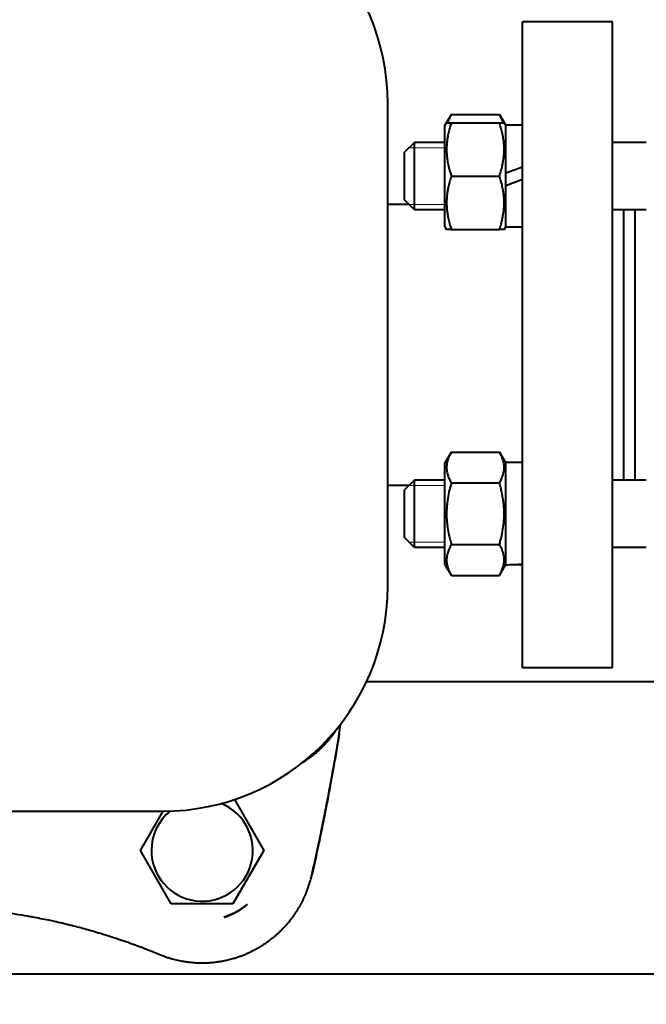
# Model space of a CAD drawing. Header units: millimetres. Extents: x -4428 to 3866, y -3426 to 3855.
# Tile 24 of 191: x -1272 to -1160, y -2910 to -2735. Entities that reach past the tile are written whole.
import ezdxf

# ---------------------------------------------------------------- set-up
doc = ezdxf.new("R2010")
doc.units = ezdxf.units.MM
doc.linetypes.add('K5LT_BASIC', pattern=[0])
doc.linetypes.add('K5LT_THIN', pattern=[0])
doc.layers.add('Системный слой', color=7, linetype='Continuous')
doc.styles.add('KDIMTEXTSTYLE', font='GOST_AU.SHX', dxfattribs={"width": 0.96, "oblique": 15, "height": 5})
doc.dimstyles.new('KDIMSTYLE (1.00)', dxfattribs={"dimtxt": 5, "dimasz": 1, "dimexe": 2, "dimexo": 0, "dimgap": 1, "dimtad": 1, "dimtxsty": 'KDIMTEXTSTYLE', "dimsah": 1, "dimcen": 0, "dimdle": 1, "dimadec": 0, "dimazin": 0, "dimtfac": 0.667, "dimtmove": 0, "dimatfit": 3, "dimfxl": 1, "dimtvp": 1, "dimtolj": 1, "dimtzin": 0, "dimarcsym": 0})

# ---------------------------------------------------------------- blocks, each defined once
blk = doc.blocks.new('KDIMARROW_01')
at = {"layer": 'Системный слой'}
blk.add_hatch(color=0, dxfattribs=at).paths.add_polyline_path([(0, 0), (-5, 0.66), (-4.5, 0), (-5, -0.66)])
at = {"layer": 'Системный слой', "color": 0, "linetype": 'K5LT_THIN', "lineweight": 20}
for p, q in [((-4.5, 0), (-5, 0.66)), ((-5, 0.66), (0, 0)), ((0, 0), (-5, -0.66)), ((-5, -0.66), (-4.5, 0)), ((0, 0), (-1, 0))]:
    blk.add_line(p, q, dxfattribs=at)
blk = doc.blocks.new('U22')
at = {"layer": 'Системный слой', "color": 150, "linetype": 'K5LT_BASIC', "lineweight": 40, "true_color": 0x0080ff}
for p, q in [((-1182.34, -2850.09), (-1182.34, -2735.09)), ((-1166.34, -2735.09), (-1182.34, -2735.09)), ((-1168.84, -2735.09), (-1179.84, -2735.09)), ((-1179.84, -2735.09), (-1179.84, -2735.09)), ((-1166.34, -2850.09), (-1166.34, -2735.09)), ((-1206.33, -2835.59), (-1206.33, -2749.59)), ((-1196.14, -2753.52), (-1195.01, -2751.57)), ((-1195.01, -2751.57), (-1186.46, -2751.57)), ((-1186.46, -2751.57), (-1185.34, -2753.52)), ((-1196.14, -2753.52), (-1195.86, -2753.04)), ((-1196.14, -2771.57), (-1196.14, -2753.52)), ((-1195.86, -2753.04), (-1195.01, -2753.04)), ((-1195.01, -2753.04), (-1186.46, -2753.04)), ((-1186.46, -2753.04), (-1185.61, -2753.04)), ((-1185.61, -2753.04), (-1185.34, -2753.52)), ((-1185.34, -2761.97), (-1185.34, -2753.44)), ((-1182.34, -2753.44), (-1185.34, -2753.44)), ((-1201.59, -2756.54), (-1203.34, -2758.29)), ((-1196.14, -2756.54), (-1201.59, -2756.54)), ((-1201.59, -2762.54), (-1201.59, -2756.54)), ((-1160.34, -2756.54), (-1166.34, -2756.54)), ((-1203.34, -2762.54), (-1203.34, -2758.29)), ((-1185.34, -2761.97), (-1182.34, -2760.88)), ((-1185.34, -2764.2), (-1185.34, -2761.97)), ((-1203.34, -2766.79), (-1203.34, -2762.54)), ((-1201.59, -2768.54), (-1201.59, -2762.54)), ((-1195.01, -2762.54), (-1186.46, -2762.54)), ((-1185.34, -2764.2), (-1182.34, -2763.11)), ((-1185.34, -2771.64), (-1185.34, -2764.2)), ((-1202.53, -2767.59), (-1206.33, -2767.59)), ((-1201.59, -2768.54), (-1203.34, -2766.79)), ((-1196.14, -2768.54), (-1201.59, -2768.54)), ((-1160.34, -2768.54), (-1166.34, -2768.54)), ((-1164.34, -2816.64), (-1164.34, -2768.54)), ((-1162.34, -2816.64), (-1162.34, -2768.54)), ((-1196.14, -2771.57), (-1195.86, -2772.04)), ((-1195.01, -2772.04), (-1195.86, -2772.04)), ((-1195.01, -2772.04), (-1186.46, -2772.04)), ((-1185.61, -2772.04), (-1186.46, -2772.04)), ((-1185.61, -2772.04), (-1185.34, -2771.57)), ((-1182.34, -2771.64), (-1185.34, -2771.64)), ((-1196.14, -2813.62), (-1195.01, -2811.67)), ((-1195.01, -2811.67), (-1186.46, -2811.67)), ((-1186.46, -2811.67), (-1185.34, -2813.62)), ((-1196.14, -2818.13), (-1196.14, -2813.62)), ((-1182.34, -2813.54), (-1185.34, -2813.54)), ((-1185.34, -2831.73), (-1185.34, -2813.54)), ((-1201.59, -2816.64), (-1203.34, -2818.39)), ((-1196.14, -2816.64), (-1201.59, -2816.64)), ((-1201.59, -2828.64), (-1201.59, -2816.64)), ((-1160.34, -2816.64), (-1166.34, -2816.64)), ((-1202.53, -2817.59), (-1206.33, -2817.59)), ((-1203.34, -2826.89), (-1203.34, -2818.39)), ((-1196.14, -2831.67), (-1196.14, -2818.13)), ((-1195.01, -2817.16), (-1186.46, -2817.16)), ((-1201.59, -2828.64), (-1203.34, -2826.89)), ((-1196.14, -2828.64), (-1201.59, -2828.64)), ((-1195.01, -2828.13), (-1186.46, -2828.13)), ((-1160.34, -2828.64), (-1166.34, -2828.64)), ((-1196.14, -2831.67), (-1195.01, -2833.61)), ((-1196.14, -2831.67), (-1195.86, -2832.14)), ((-1186.46, -2833.61), (-1185.34, -2831.67)), ((-1185.61, -2832.14), (-1185.34, -2831.67)), ((-1195.01, -2833.61), (-1186.46, -2833.61)), ((-1166.34, -2850.09), (-1182.34, -2850.09)), ((-1168.84, -2850.09), (-1179.84, -2850.09)), ((-1179.84, -2850.09), (-1179.84, -2850.09)), ((-1115.26, -2852.59), (-1210.13, -2852.59)), ((-1233.61, -2873.51), (-1228.37, -2882.59)), ((-1332.33, -2875.59), (-1246.33, -2875.59)), ((-1250.31, -2882.59), (-1246.26, -2875.59)), ((-1244.82, -2892.09), (-1250.31, -2882.59)), ((-1228.37, -2882.59), (-1233.85, -2892.09)), ((-1219.82, -2886.98), (-1219.82, -2886.98)), ((-1233.85, -2892.09), (-1244.82, -2892.09)), ((-1231.34, -2892.2), (-1231.34, -2892.2)), ((-1231.34, -2892.2), (-1231.34, -2892.2)), ((-1235.4, -2894.46), (-1235.4, -2894.46)), ((-1235.4, -2894.46), (-1235.4, -2894.46)), ((-1235.4, -2894.46), (-1235.4, -2894.46)), ((-1235.4, -2894.46), (-1235.4, -2894.46)), ((-1235.4, -2894.46), (-1235.4, -2894.46)), ((-1247.03, -2901.06), (-1247.03, -2901.05)), ((-389.34, -2904.59), (-1389.34, -2904.59))]:
    blk.add_line(p, q, dxfattribs=at)
at = {"layer": 'Системный слой', "color": 7, "linetype": 'K5LT_THIN', "lineweight": 20}
for p, q in [((-1201.59, -2757.49), (-1202.53, -2757.49)), ((-1196.14, -2757.49), (-1201.59, -2757.49)), ((-1201.59, -2767.59), (-1202.53, -2767.59)), ((-1196.14, -2767.59), (-1201.59, -2767.59)), ((-1201.59, -2817.59), (-1202.53, -2817.59)), ((-1196.14, -2817.59), (-1201.59, -2817.59)), ((-1201.59, -2827.7), (-1202.53, -2827.7)), ((-1196.14, -2827.7), (-1201.59, -2827.7))]:
    blk.add_line(p, q, dxfattribs=at)
at = {"layer": 'Системный слой', "color": 150, "linetype": 'K5LT_BASIC', "lineweight": 40, "true_color": 0x0080ff}
for centre, radius, start, end in [((-1246.33, -2749.59), 40, 0, 90), ((-1246.33, -2835.59), 40, 270, 0), ((-1239.34, -2882.59), 9.03, 180, 68.0193), ((-1239.34, -2882.59), 9.03, 128.9162, 180)]:
    blk.add_arc(centre, radius, start, end, dxfattribs=at)
for centre, start_param, end_param in [((-1186.91, -2822.64), 1.633632, 1.754615), ((-1180.77, -2822.64), 1.447696, 1.50796)]:
    blk.add_ellipse(centre, major_axis=(-25, 0), ratio=0.36397, start_param=start_param, end_param=end_param, dxfattribs=at)
for points, knots in [([(-1195.01, -2751.57), (-1195.1, -2751.72), (-1195.25, -2751.99), (-1195.48, -2752.48), (-1195.6, -2752.81), (-1195.67, -2753.04)], [0, 0, 0, 0, 1.918281, 3.26766, 6, 6, 6, 6]), ([(-1185.8, -2753.04), (-1185.85, -2752.88), (-1185.94, -2752.62), (-1186.16, -2752.13), (-1186.33, -2751.79), (-1186.46, -2751.57)], [0, 0, 0, 0, 1.912507, 3.220306, 6, 6, 6, 6]), ([(-1195.01, -2753.04), (-1195.14, -2753.43), (-1195.31, -2753.97), (-1195.51, -2754.78), (-1195.65, -2755.42), (-1195.76, -2756.14), (-1195.82, -2756.77), (-1195.86, -2757.36), (-1195.87, -2757.91), (-1195.85, -2758.36), (-1195.82, -2758.88), (-1195.75, -2759.57), (-1195.52, -2760.85), (-1195.24, -2761.87), (-1195.01, -2762.54)], [0, 0, 0, 0, 1.905023, 2.606895, 3.844333, 4.968544, 5.957069, 6.813299, 7.701429, 8.533187, 8.934797, 10.132776, 11.738547, 15, 15, 15, 15]), ([(-1186.46, -2762.54), (-1186.33, -2762.15), (-1186.16, -2761.61), (-1185.96, -2760.8), (-1185.83, -2760.16), (-1185.71, -2759.44), (-1185.65, -2758.81), (-1185.61, -2758.23), (-1185.61, -2757.67), (-1185.62, -2757.22), (-1185.66, -2756.7), (-1185.73, -2756.01), (-1185.95, -2754.73), (-1186.24, -2753.71), (-1186.46, -2753.04)], [0, 0, 0, 0, 1.905023, 2.606895, 3.844333, 4.968544, 5.957069, 6.813299, 7.701429, 8.533187, 8.934797, 10.132776, 11.738547, 15, 15, 15, 15]), ([(-1195.01, -2762.54), (-1195.12, -2762.86), (-1195.29, -2763.4), (-1195.5, -2764.21), (-1195.65, -2764.92), (-1195.74, -2765.52), (-1195.8, -2766.06), (-1195.85, -2766.6), (-1195.87, -2767.27), (-1195.85, -2767.82), (-1195.82, -2768.38), (-1195.76, -2768.97), (-1195.62, -2769.8), (-1195.39, -2770.82), (-1195.16, -2771.59), (-1195.01, -2772.04)], [0, 0, 0, 0, 1.679816, 2.780687, 4.100621, 5.29978, 5.785161, 6.773962, 7.999819, 9.102067, 9.530451, 10.806592, 12.055167, 13.667644, 16, 16, 16, 16]), ([(-1186.46, -2772.04), (-1186.35, -2771.72), (-1186.18, -2771.18), (-1185.98, -2770.37), (-1185.83, -2769.66), (-1185.73, -2769.06), (-1185.67, -2768.52), (-1185.62, -2767.98), (-1185.6, -2767.32), (-1185.62, -2766.76), (-1185.66, -2766.2), (-1185.72, -2765.61), (-1185.85, -2764.78), (-1186.08, -2763.76), (-1186.31, -2762.99), (-1186.46, -2762.54)], [0, 0, 0, 0, 1.679816, 2.780687, 4.100621, 5.29978, 5.785161, 6.773962, 7.999819, 9.102067, 9.530451, 10.806592, 12.055167, 13.667644, 16, 16, 16, 16]), ([(-1195.01, -2811.67), (-1195.15, -2811.92), (-1195.36, -2812.31), (-1195.58, -2812.85), (-1195.71, -2813.26), (-1195.79, -2813.63), (-1195.85, -2814.02), (-1195.87, -2814.4), (-1195.85, -2814.77), (-1195.8, -2815.15), (-1195.72, -2815.53), (-1195.54, -2816.09), (-1195.3, -2816.64), (-1195.09, -2817.03), (-1195.01, -2817.16)], [0, 0, 0, 0, 2.031939, 3.311633, 4.396645, 5.423589, 6.350589, 7.49983, 8.533187, 9.335775, 10.524184, 11.684847, 13.915004, 15, 15, 15, 15]), ([(-1186.46, -2817.16), (-1186.32, -2816.92), (-1186.11, -2816.52), (-1185.9, -2815.99), (-1185.77, -2815.57), (-1185.68, -2815.2), (-1185.62, -2814.82), (-1185.6, -2814.43), (-1185.62, -2814.06), (-1185.67, -2813.69), (-1185.75, -2813.3), (-1185.93, -2812.74), (-1186.17, -2812.2), (-1186.38, -2811.8), (-1186.46, -2811.67)], [0, 0, 0, 0, 2.031939, 3.311633, 4.396645, 5.423589, 6.350589, 7.49983, 8.533187, 9.335775, 10.524184, 11.684847, 13.915004, 15, 15, 15, 15]), ([(-1195.01, -2817.16), (-1195.09, -2817.42), (-1195.27, -2818.07), (-1195.54, -2819.25), (-1195.73, -2820.45), (-1195.82, -2821.37), (-1195.85, -2821.88), (-1195.86, -2822.22), (-1195.86, -2822.5), (-1195.86, -2822.8), (-1195.86, -2823.17), (-1195.84, -2823.62), (-1195.79, -2824.27), (-1195.68, -2825.21), (-1195.48, -2826.28), (-1195.25, -2827.28), (-1195.09, -2827.85), (-1195.01, -2828.13)], [0, 0, 0, 0, 3.152296, 8.024027, 14.430358, 17.4743, 18.996271, 20.518242, 21.409855, 22.301468, 24.084694, 25.867919, 27.651145, 31.792504, 37.072525, 40.536262, 44, 44, 44, 44]), ([(-1186.46, -2828.13), (-1186.39, -2827.87), (-1186.21, -2827.22), (-1185.93, -2826.03), (-1185.74, -2824.84), (-1185.66, -2823.92), (-1185.63, -2823.4), (-1185.62, -2823.07), (-1185.61, -2822.79), (-1185.61, -2822.49), (-1185.62, -2822.12), (-1185.64, -2821.67), (-1185.68, -2821.02), (-1185.79, -2820.08), (-1185.99, -2819.01), (-1186.22, -2818), (-1186.38, -2817.44), (-1186.46, -2817.16)], [0, 0, 0, 0, 3.152296, 8.024027, 14.430358, 17.4743, 18.996271, 20.518242, 21.409855, 22.301468, 24.084694, 25.867919, 27.651145, 31.792504, 37.072525, 40.536262, 44, 44, 44, 44]), ([(-1195.01, -2828.13), (-1195.15, -2828.37), (-1195.39, -2828.83), (-1195.63, -2829.44), (-1195.76, -2829.92), (-1195.82, -2830.28), (-1195.86, -2830.62), (-1195.87, -2830.94), (-1195.85, -2831.25), (-1195.8, -2831.6), (-1195.72, -2831.99), (-1195.54, -2832.55), (-1195.3, -2833.1), (-1195.09, -2833.49), (-1195.01, -2833.61)], [0, 0, 0, 0, 2.031939, 3.844333, 4.968544, 5.957069, 6.813299, 7.701429, 8.533187, 9.335775, 10.524184, 11.738547, 13.915004, 15, 15, 15, 15]), ([(-1186.46, -2833.61), (-1186.32, -2833.37), (-1186.08, -2832.91), (-1185.85, -2832.31), (-1185.71, -2831.83), (-1185.65, -2831.46), (-1185.61, -2831.12), (-1185.61, -2830.8), (-1185.62, -2830.49), (-1185.67, -2830.14), (-1185.75, -2829.75), (-1185.93, -2829.19), (-1186.17, -2828.65), (-1186.38, -2828.26), (-1186.46, -2828.13)], [0, 0, 0, 0, 2.031939, 3.844333, 4.968544, 5.957069, 6.813299, 7.701429, 8.533187, 9.335775, 10.524184, 11.738547, 13.915004, 15, 15, 15, 15]), ([(-1214.94, -2861.79), (-1214.86, -2861.27), (-1214.78, -2860.77), (-1214.69, -2860.2), (-1214.67, -2860.11), (-1214.66, -2860.02)], [0, 0, 0, 0, 0.0909091, 0.0909091, 0.1096948, 0.1096948, 0.1096948, 0.1096948]), ([(-1214.94, -2861.79), (-1214.94, -2861.79), (-1214.94, -2861.79), (-1214.95, -2861.86), (-1214.96, -2861.92), (-1214.98, -2862.04), (-1214.99, -2862.1), (-1215.02, -2862.29), (-1215.04, -2862.42), (-1215.11, -2862.79), (-1215.15, -2863.04), (-1215.27, -2863.79), (-1215.36, -2864.3), (-1215.61, -2865.8), (-1215.79, -2866.8), (-1216.26, -2869.48), (-1216.57, -2871.16), (-1216.94, -2873.09), (-1216.98, -2873.33), (-1217.07, -2873.79), (-1217.11, -2874.01), (-1217.17, -2874.29), (-1217.18, -2874.36), (-1217.21, -2874.49), (-1217.22, -2874.56), (-1217.25, -2874.7), (-1217.26, -2874.76), (-1217.3, -2874.96), (-1217.33, -2875.1), (-1217.4, -2875.49), (-1217.46, -2875.76), (-1217.61, -2876.56), (-1217.72, -2877.09), (-1218.04, -2878.67), (-1218.26, -2879.73), (-1218.91, -2882.85), (-1219.36, -2884.92), (-1219.82, -2886.98)], [0.000144, 0.000144, 0.000144, 0.000144, 0.004677, 0.004677, 0.21403, 0.21403, 0.428923, 0.428923, 0.858708, 0.858708, 1.718278, 1.718278, 3.437419, 3.437419, 6.875556, 6.875556, 12.675556, 12.675556, 13.51631, 13.51631, 14.261204, 14.261204, 14.494857, 14.494857, 14.72851, 14.72851, 14.958541, 14.958541, 15.418601, 15.418601, 16.336912, 16.336912, 18.16991, 18.16991, 21.828661, 21.828661, 28.998972, 28.998972, 28.998972, 28.998972]), ([(-1219.82, -2886.98), (-1219.47, -2885.41), (-1218.82, -2882.43), (-1218.21, -2879.53), (-1217.71, -2877.03), (-1217.26, -2874.79), (-1216.84, -2872.6), (-1216.53, -2870.93), (-1216.43, -2870.35), (-1216.06, -2868.35), (-1215.58, -2865.66), (-1215.14, -2863.03), (-1214.94, -2861.79)], [0.0000334, 0.0000334, 0.0000334, 0.0000334, 0.1731978, 0.3333333, 0.3333333, 0.4641527, 0.5965578, 0.5965578, 0.6666667, 0.6666667, 0.8412926, 1, 1, 1, 1]), ([(-1247.03, -2901.05), (-1246.82, -2901.14), (-1246.61, -2901.23), (-1246.16, -2901.39), (-1245.93, -2901.48), (-1245.47, -2901.63), (-1245.24, -2901.7), (-1245, -2901.77), (-1244.98, -2901.78), (-1244.8, -2901.83), (-1244.63, -2901.88), (-1244.29, -2901.97), (-1244.12, -2902.01), (-1243.77, -2902.1), (-1243.59, -2902.13), (-1243.24, -2902.21), (-1243.07, -2902.24), (-1242.81, -2902.29), (-1242.74, -2902.3), (-1242.42, -2902.36), (-1241.91, -2902.43), (-1241.11, -2902.52), (-1240.56, -2902.56), (-1240.19, -2902.57), (-1240.1, -2902.58), (-1239.77, -2902.59), (-1239.53, -2902.59), (-1239.05, -2902.59), (-1238.8, -2902.59), (-1238.3, -2902.57), (-1237.8, -2902.54), (-1237.28, -2902.49), (-1237.01, -2902.46), (-1236.73, -2902.42), (-1236.47, -2902.39), (-1235.93, -2902.3), (-1235.66, -2902.25), (-1235.11, -2902.14), (-1234.83, -2902.08), (-1234.26, -2901.94), (-1233.97, -2901.86), (-1233.48, -2901.72), (-1233.28, -2901.65), (-1232.87, -2901.52), (-1232.67, -2901.45), (-1232.26, -2901.3), (-1232.06, -2901.22), (-1231.66, -2901.06), (-1231.46, -2900.98), (-1231.07, -2900.8), (-1230.87, -2900.71), (-1230.56, -2900.56), (-1230.44, -2900.5), (-1230.1, -2900.33), (-1229.65, -2900.1), (-1229.01, -2899.72), (-1228.39, -2899.33), (-1227.99, -2899.06), (-1227.64, -2898.81), (-1227.49, -2898.71), (-1227.1, -2898.42), (-1226.64, -2898.05), (-1225.98, -2897.49), (-1225.58, -2897.11), (-1225.24, -2896.78), (-1225.1, -2896.64), (-1224.81, -2896.34), (-1224.5, -2896.01), (-1224.07, -2895.51), (-1223.65, -2895.01), (-1223.39, -2894.66), (-1223.23, -2894.45), (-1223.2, -2894.41), (-1223.07, -2894.23), (-1222.97, -2894.09), (-1222.78, -2893.81), (-1222.68, -2893.66), (-1222.49, -2893.38), (-1222.4, -2893.23), (-1222.22, -2892.94), (-1222.13, -2892.79), (-1221.97, -2892.5), (-1221.89, -2892.36), (-1221.73, -2892.07), (-1221.57, -2891.78), (-1221.34, -2891.32), (-1221.19, -2891.01), (-1221.05, -2890.69), (-1220.98, -2890.52), (-1220.84, -2890.2), (-1220.77, -2890.04), (-1220.7, -2889.86), (-1220.7, -2889.85), (-1220.61, -2889.62), (-1220.53, -2889.4), (-1220.37, -2888.93), (-1220.21, -2888.46), (-1220.07, -2887.97), (-1219.94, -2887.48), (-1219.88, -2887.23), (-1219.82, -2886.98)], [0, 0, 0, 0, 0.0269501, 0.0269501, 0.0551417, 0.0551417, 0.0818091, 0.0818091, 0.0833333, 0.0833333, 0.1027829, 0.1027829, 0.1218985, 0.1218985, 0.140782, 0.140782, 0.1592821, 0.1592821, 0.1666667, 0.1666667, 0.1921663, 0.2173717, 0.2421935, 0.2421935, 0.25, 0.25, 0.2709942, 0.2709942, 0.2916262, 0.2916262, 0.3124798, 0.3322714, 0.3333333, 0.3333333, 0.3541667, 0.3541667, 0.3743178, 0.3743178, 0.3954922, 0.3954922, 0.4166667, 0.4166667, 0.4315409, 0.4315409, 0.446382, 0.446382, 0.4611922, 0.4611922, 0.4759899, 0.4759899, 0.4907808, 0.4907808, 0.5, 0.5, 0.5173258, 0.5347227, 0.5521569, 0.5696661, 0.5696661, 0.5833333, 0.5833333, 0.6054957, 0.6278397, 0.6505094, 0.6505094, 0.6666667, 0.6666667, 0.6856487, 0.705178, 0.7250239, 0.7453036, 0.7453036, 0.75, 0.75, 0.7665832, 0.7665832, 0.7834162, 0.7834162, 0.8003362, 0.8003362, 0.8172983, 0.8172983, 0.8333333, 0.8333333, 0.8500263, 0.8666864, 0.8830157, 0.8830157, 0.8998412, 0.8998412, 0.9156877, 0.9156877, 0.9166667, 0.9166667, 0.9378291, 0.9378291, 0.958882, 0.9798439, 0.9798439, 1, 1, 1, 1]), ([(-1331.64, -2901.05), (-1330.96, -2900.77), (-1329.59, -2900.21), (-1328.26, -2899.71), (-1327.45, -2899.41), (-1327.31, -2899.36), (-1326.69, -2899.13), (-1325.75, -2898.79), (-1324.36, -2898.31), (-1323.45, -2898.01), (-1322.37, -2897.67), (-1321.12, -2897.28), (-1319.83, -2896.9), (-1319.15, -2896.71), (-1318.67, -2896.58), (-1317.84, -2896.35), (-1316.61, -2896.02), (-1315.78, -2895.82), (-1314.89, -2895.6), (-1313.94, -2895.37), (-1312.99, -2895.16), (-1312.25, -2895), (-1311.98, -2894.95), (-1311.01, -2894.75), (-1310.3, -2894.61), (-1309.08, -2894.38), (-1308.56, -2894.28), (-1307.46, -2894.09), (-1306.31, -2893.9), (-1305.14, -2893.73), (-1304.48, -2893.64), (-1304.4, -2893.63), (-1303.81, -2893.55), (-1302.8, -2893.42), (-1301.79, -2893.3), (-1301.06, -2893.22), (-1300.83, -2893.19), (-1300.21, -2893.13), (-1299.81, -2893.09), (-1299, -2893.02), (-1298.17, -2892.95), (-1297.34, -2892.88), (-1296.59, -2892.83), (-1295.92, -2892.79), (-1294.91, -2892.73), (-1294.22, -2892.7), (-1293.62, -2892.68), (-1293.35, -2892.67), (-1292.6, -2892.64), (-1291.62, -2892.61), (-1290.59, -2892.6), (-1289.64, -2892.59), (-1289.2, -2892.59), (-1288.33, -2892.6), (-1287.49, -2892.61), (-1286.19, -2892.63), (-1285.31, -2892.67), (-1284.55, -2892.7), (-1284.23, -2892.71), (-1283.48, -2892.75), (-1282.64, -2892.79), (-1281.36, -2892.88), (-1280.09, -2892.98), (-1279.25, -2893.05), (-1278.36, -2893.14), (-1277.42, -2893.24), (-1276.02, -2893.4), (-1275.11, -2893.52), (-1274.42, -2893.61), (-1274.19, -2893.64), (-1273.26, -2893.77), (-1271.9, -2893.98), (-1270.6, -2894.2), (-1269.82, -2894.34), (-1269.68, -2894.36), (-1269.04, -2894.48), (-1268.06, -2894.67), (-1267.13, -2894.86), (-1266.32, -2895.03), (-1265.97, -2895.1), (-1265.16, -2895.28), (-1264.21, -2895.5), (-1263.32, -2895.71), (-1262.65, -2895.88), (-1262.42, -2895.94), (-1261.77, -2896.1), (-1260.9, -2896.33), (-1260.09, -2896.55), (-1259.51, -2896.71), (-1259.33, -2896.76), (-1258.68, -2896.95), (-1257.76, -2897.22), (-1256.88, -2897.49), (-1256.09, -2897.74), (-1255.37, -2897.97), (-1254.69, -2898.19), (-1254.24, -2898.34), (-1254.14, -2898.38), (-1253.78, -2898.5), (-1253.27, -2898.67), (-1252.53, -2898.93), (-1252.04, -2899.11), (-1251.55, -2899.29), (-1251.05, -2899.47), (-1250.29, -2899.75), (-1249.78, -2899.95), (-1249.13, -2900.2), (-1248.35, -2900.51), (-1247.5, -2900.86), (-1247.06, -2901.04), (-1247.03, -2901.05)], [0, 0, 0, 0, 0.0194321, 0.039192, 0.039192, 0.0434783, 0.0434783, 0.0578433, 0.0724644, 0.0869565, 0.0869565, 0.1073239, 0.1279533, 0.1304348, 0.1304348, 0.1443867, 0.1591499, 0.173913, 0.173913, 0.190884, 0.2078977, 0.2078977, 0.2173913, 0.2173913, 0.2425129, 0.2425129, 0.2608696, 0.2608696, 0.2812148, 0.3015363, 0.3015363, 0.3043478, 0.3043478, 0.3220823, 0.3398789, 0.3398789, 0.3478261, 0.3478261, 0.3619394, 0.3619394, 0.3766219, 0.3913043, 0.3913043, 0.4030272, 0.4146511, 0.4260645, 0.4260645, 0.4347826, 0.4347826, 0.4503368, 0.4655778, 0.4655778, 0.4782609, 0.4782609, 0.4900921, 0.5017645, 0.5132584, 0.5132584, 0.5217391, 0.5217391, 0.5326369, 0.5435123, 0.5543993, 0.5652174, 0.5652174, 0.5774339, 0.5897458, 0.6022544, 0.6022544, 0.6086957, 0.6086957, 0.6279542, 0.6477005, 0.6477005, 0.6521739, 0.6521739, 0.6677317, 0.6836428, 0.6836428, 0.6956522, 0.6956522, 0.7127424, 0.7302099, 0.7302099, 0.7391304, 0.7391304, 0.7567697, 0.7748216, 0.7748216, 0.7826087, 0.7826087, 0.8043478, 0.826087, 0.826087, 0.8446592, 0.8636837, 0.8636837, 0.8695652, 0.8695652, 0.8841223, 0.8988166, 0.9130435, 0.9130435, 0.9278715, 0.9424234, 0.9565217, 0.9565217, 0.9782609, 0.998358, 1, 1, 1, 1]), ([(-1235.4, -2894.46), (-1235.4, -2894.46), (-1235.4, -2894.45), (-1235.39, -2894.45), (-1235.38, -2894.45), (-1235.37, -2894.45), (-1235.36, -2894.44), (-1235.34, -2894.44), (-1235.33, -2894.43), (-1235.31, -2894.43), (-1235.31, -2894.43), (-1235.28, -2894.41), (-1235.25, -2894.41), (-1235.22, -2894.39), (-1235.21, -2894.39), (-1235.14, -2894.37), (-1235.07, -2894.34), (-1234.88, -2894.27), (-1234.75, -2894.22), (-1234.51, -2894.12), (-1234.41, -2894.08), (-1234.22, -2894), (-1234.14, -2893.96), (-1234, -2893.89), (-1233.93, -2893.86), (-1233.85, -2893.82), (-1233.83, -2893.81), (-1233.64, -2893.72), (-1233.48, -2893.64), (-1233.05, -2893.4), (-1232.78, -2893.24), (-1232.34, -2892.95), (-1232.17, -2892.83), (-1231.91, -2892.65), (-1231.83, -2892.59), (-1231.63, -2892.43), (-1231.51, -2892.33), (-1231.37, -2892.22), (-1231.36, -2892.21), (-1231.34, -2892.2)], [0.004783, 0.004783, 0.004783, 0.004783, 0.028696, 0.028696, 0.100484, 0.100484, 0.224882, 0.224882, 0.433197, 0.433197, 0.473677, 0.473677, 0.885468, 0.885468, 0.971267, 0.971267, 1.961664, 1.961664, 3.942459, 3.942459, 5.520821, 5.520821, 6.809764, 6.809764, 7.792301, 7.792301, 8.119167, 8.119167, 10.717513, 10.717513, 15.117513, 15.117513, 18.105437, 18.105437, 19.517513, 19.517513, 21.766876, 21.766876, 21.999638, 21.999638, 21.999638, 21.999638]), ([(-1231.34, -2892.2), (-1231.5, -2892.33), (-1231.66, -2892.46), (-1231.98, -2892.7), (-1232.14, -2892.82), (-1232.39, -2892.98), (-1232.48, -2893.05), (-1232.58, -2893.11), (-1232.73, -2893.21), (-1232.87, -2893.29), (-1233.16, -2893.46), (-1233.31, -2893.54), (-1233.59, -2893.69), (-1233.73, -2893.77), (-1233.9, -2893.85), (-1233.93, -2893.86), (-1234.15, -2893.97), (-1234.33, -2894.05), (-1234.71, -2894.21), (-1234.9, -2894.28), (-1235.19, -2894.39), (-1235.3, -2894.42), (-1235.4, -2894.46), (-1235.4, -2894.46)], [0.000067, 0.000067, 0.000067, 0.000067, 0.131193, 0.131193, 0.2603801, 0.2603801, 0.3196753, 0.3333333, 0.3333333, 0.4390837, 0.4390837, 0.544968, 0.544968, 0.6445968, 0.6445968, 0.6666667, 0.6666667, 0.7975562, 0.7975562, 0.9291525, 0.9291525, 0.9998954, 0.9999248, 0.9999248, 0.9999248, 0.9999248])]:
    blk.add_open_spline(points, degree=3, knots=knots, dxfattribs=at)
for points, weights in [([(-1221.39, -2866.86), (-1217.51, -2864.43), (-1215.07, -2860.55)], [0.922824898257, 0.899523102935, 0.922803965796]), ([(-1235.4, -2894.46), (-1233.16, -2893.71), (-1231.34, -2892.2)], [0.92805603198, 0.911935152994, 0.928058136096])]:
    blk.add_rational_spline(points, weights, degree=2, dxfattribs=at)

msp = doc.modelspace()

# ---------------------------------------------------------------- block references
at = {"layer": 'Системный слой'}
msp.add_blockref('U22', (0, 0), dxfattribs=at)

# ---------------------------------------------------------------- dimensions: what is measured, and where the dimension line sits
at = {"layer": 'Системный слой', "color": 7}
msp.add_linear_dim(base=(-4135.336, -3162.711), p1=(47.664, -1618.592), p2=(-4135.336, -1408.744), location=(-2079.336, -3162.711), dimstyle='KDIMSTYLE (1.00)', override={"dimexo": 0, "dimpost": '\\H75.0;\\W0.965;\\Q15;<>', "dimblk1": 'KDIMARROW_01', "dimblk2": 'KDIMARROW_01', "dimse1": 0, "dimse2": 0, "dimclrt": 7, "dimtolj": 1}, dxfattribs=at).render()

doc.saveas('drawing.dxf')
